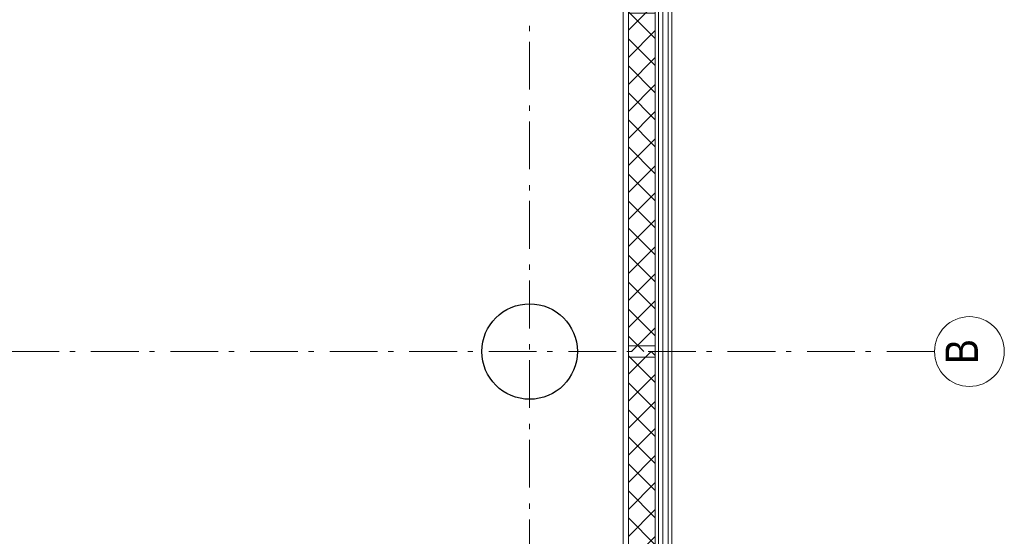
# Model space of a CAD drawing. Header units: millimetres. Extents: x 164654 to 368283, y 131426 to 252133.
# Tile 114 of 144: x 356817 to 361972, y 224421 to 227124. Entities that reach past the tile are written whole.
import ezdxf

# ---------------------------------------------------------------- set-up
doc = ezdxf.new("R2010")
doc.units = ezdxf.units.MM
doc.header["$LTSCALE"] = 400
doc.linetypes.add('STYLE_06', pattern=[1.041641, 0.625, -0.208282, 0.069427, -0.138931])
doc.layers.add('mat-beton (ihwg)', color=5, linetype='Continuous', lineweight=25)
doc.layers.add('None', color=7, linetype='Continuous', lineweight=9)
doc.styles.add('Arial Narrow', font='ARIALN.TTF', dxfattribs={"height": 222.25})

# ---------------------------------------------------------------- blocks, each defined once
blk = doc.blocks.new('*X125')
at = {"layer": 'None', "lineweight": 5}
for p, q in [((22.5, -118.9), (141.4, 0)), ((22.5, -260.3), (162.5, -120.3)), ((22.5, -401.8), (162.5, -261.8)), ((22.5, -543.2), (162.5, -403.2)), ((22.5, -684.6), (162.5, -544.6)), ((22.5, -826), (162.5, -686)), ((22.5, -967.4), (162.5, -827.4)), ((22.5, -1108.9), (162.5, -968.9)), ((22.5, -1250.3), (162.5, -1110.3)), ((22.5, -1391.7), (162.5, -1251.7)), ((22.5, -1533.1), (162.5, -1393.1)), ((22.5, -1674.6), (162.5, -1534.6)), ((38.5, -1800), (162.5, -1676))]:
    blk.add_line(p, q, dxfattribs=at)
at = {"layer": 'None', "lineweight": 13}
for p, q in [((141.4, 0), (162.5, -21.1)), ((22.5, -22.5), (162.5, -162.5)), ((22.5, -163.9), (162.5, -303.9)), ((22.5, -305.3), (162.5, -445.3)), ((22.5, -446.7), (162.5, -586.7)), ((22.5, -588.1), (162.5, -728.1)), ((22.5, -729.5), (162.5, -869.5)), ((22.5, -870.9), (162.5, -1010.9)), ((22.5, -1012.3), (162.5, -1152.3)), ((22.5, -1153.7), (162.5, -1293.7)), ((22.5, -1295.1), (162.5, -1435.1)), ((22.5, -1436.5), (162.5, -1576.5)), ((22.5, -1577.9), (162.5, -1717.9)), ((22.5, -1719.3), (103.2, -1800))]:
    blk.add_line(p, q, dxfattribs=at)
blk = doc.blocks.new('HoutSkeletBouw element 1800mm (2D)')
at = {"layer": 'None', "color": 140, "lineweight": 15}
for p, q in [((-5, -1800), (-5, 0)), ((22.5, -1800), (22.5, 0)), ((162.5, -1800), (162.5, 0)), ((180.5, -1800), (180.5, 0)), ((230, -1800), (230, 0)), ((250, -1800), (250, 0))]:
    blk.add_line(p, q, dxfattribs=at)
at = {"layer": 'None', "color": 140, "linetype": 'Continuous', "lineweight": 15}
for p, q in [((22.5, -1800), (22.5, 0)), ((162.5, -1800), (162.5, 0))]:
    blk.add_line(p, q, dxfattribs=at)
at = {"layer": 'None', "color": 8, "linetype": 'Continuous', "lineweight": 5}
blk.add_line((202.5, 0), (202.5, -1800), dxfattribs=at)
at = {"layer": 'None', "color": 140, "linetype": 'Continuous', "lineweight": 15}
blk.add_lwpolyline([(22.5, 30), (162.5, 30), (162.5, -30), (22.5, -30)], close=True, dxfattribs=at)
at = {"layer": 'None', "color": 140}
blk.add_blockref('*X125', (0, 0), dxfattribs=at)
blk = doc.blocks.new('Kolom O 500')
at = {"layer": 'mat-beton (ihwg)', "lineweight": 25}
blk.add_circle((0, 0), 250, dxfattribs=at)
blk = doc.blocks.new('*U1642')
at = {"layer": 'None', "color": 43, "linetype": 'Continuous', "lineweight": 9}
blk.add_circle((36046.1, -36812.6), 182.6, dxfattribs=at)
at = {"layer": 'None', "color": 43, "insert": (36046.1, -36687.7), "char_height": 169.3, "width": 160.91, "attachment_point": 2, "style": 'Arial Narrow'}
blk.add_mtext('B', dxfattribs=at)

msp = doc.modelspace()

# ---------------------------------------------------------------- linework, layer by layer
at = {"layer": 'None', "color": 43, "linetype": 'STYLE_06', "lineweight": 9}
for p, q in [((359486.97992, 251591.69912), (359486.97992, 217871.79849)), ((361606.97992, 225387.75849), (329361.34606, 225387.75849))]:
    msp.add_line(p, q, dxfattribs=at)

# ---------------------------------------------------------------- block references
at = {"layer": 'None', "color": 7, "rotation": 90}
for name, p in [('*U1642', (324976.97992, 189341.69912)), ('Kolom O 500', (359486.97992, 225387.75849))]:
    msp.add_blockref(name, p, dxfattribs=at)
at = {"layer": 'None', "color": 7}
for p in [(359981.97992, 227187.75849), (359981.97992, 225387.75849)]:
    msp.add_blockref('HoutSkeletBouw element 1800mm (2D)', p, dxfattribs=at)

doc.saveas('drawing.dxf')
